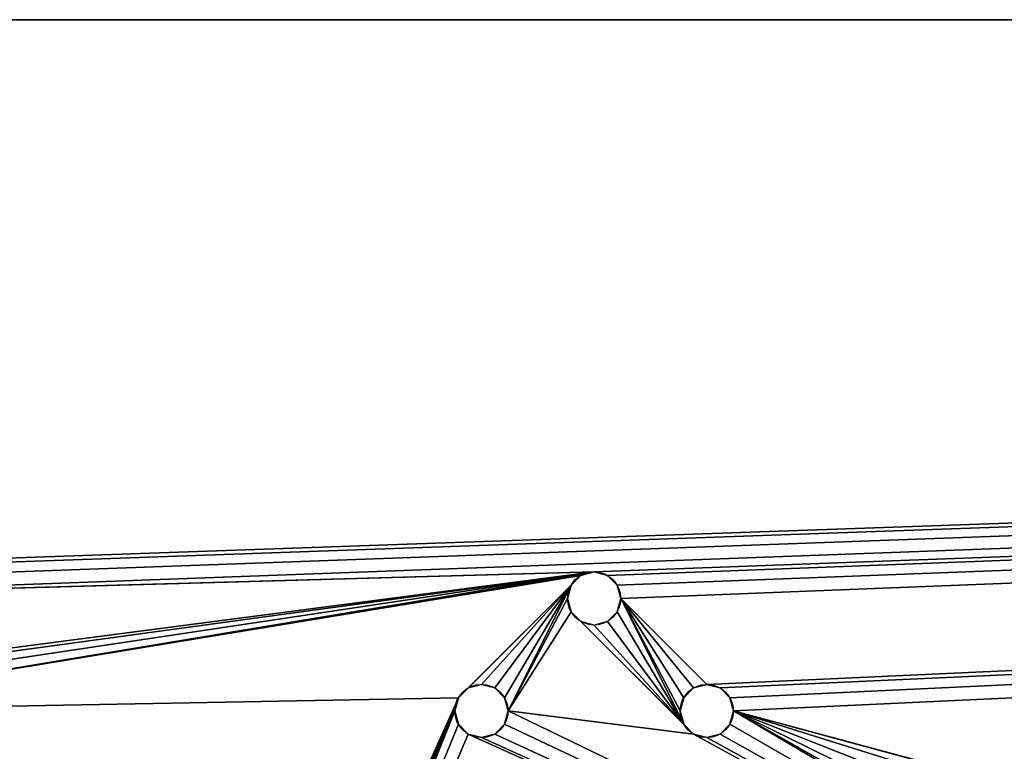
# Model space of a CAD drawing. Extents: x 0 to 185, y 0 to 44.
# Tile 5 of 23: x 12.02 to 23.12, y 35.24 to 43.5. Entities that reach past the tile are written whole.
import ezdxf

# ---------------------------------------------------------------- set-up
doc = ezdxf.new("R2010")
doc.units = 0
doc.header["$MEASUREMENT"] = 0
doc.layers.get('0').update_dxf_attribs({"color": 13, "linetype": 'CONTINUOUS'})

msp = doc.modelspace()

# ---------------------------------------------------------------- linework, layer by layer
for p, q in [((185, 43.5, 0.8), (0, 43.5, 0.8)), ((185, 43.5, -0.8), (0, 43.5, -0.8)), ((18.35, 37.23, 0.8), (18.35, 37.23, -0.8)), ((18.5, 37.27, 0.8), (18.5, 37.27, -0.8)), ((18.65, 37.23, 0.8), (18.65, 37.23, -0.8)), ((18.24, 37.12, 0.8), (18.24, 37.12, -0.8)), ((18.76, 37.12, 0.8), (18.76, 37.12, -0.8)), ((18.2, 36.97, 0.8), (18.2, 36.97, -0.8)), ((18.8, 36.97, 0.8), (18.8, 36.97, -0.8)), ((18.24, 36.82, 0.8), (18.24, 36.82, -0.8)), ((18.76, 36.82, 0.8), (18.76, 36.82, -0.8)), ((18.35, 36.71, 0.8), (18.35, 36.71, -0.8)), ((18.5, 36.67, 0.8), (18.5, 36.67, -0.8)), ((18.65, 36.71, 0.8), (18.65, 36.71, -0.8)), ((17.23, 36, 0.8), (17.23, 36, -0.8)), ((19.77, 36, 0.8), (19.77, 36, -0.8)), ((17.08, 35.96, 0.8), (17.08, 35.96, -0.8)), ((17.38, 35.96, 0.8), (17.38, 35.96, -0.8)), ((19.62, 35.96, 0.8), (19.62, 35.96, -0.8)), ((19.92, 35.96, 0.8), (19.92, 35.96, -0.8)), ((16.97, 35.85, 0.8), (16.97, 35.85, -0.8)), ((17.49, 35.85, 0.8), (17.49, 35.85, -0.8)), ((19.51, 35.85, 0.8), (19.51, 35.85, -0.8)), ((20.03, 35.85, 0.8), (20.03, 35.85, -0.8)), ((16.93, 35.7, 0.8), (16.93, 35.7, -0.8)), ((17.53, 35.7, 0.8), (17.53, 35.7, -0.8)), ((19.47, 35.7, 0.8), (19.47, 35.7, -0.8)), ((20.07, 35.7, 0.8), (20.07, 35.7, -0.8)), ((16.97, 35.55, 0.8), (16.97, 35.55, -0.8)), ((17.49, 35.55, 0.8), (17.49, 35.55, -0.8)), ((19.51, 35.55, 0.8), (19.51, 35.55, -0.8)), ((20.03, 35.55, 0.8), (20.03, 35.55, -0.8)), ((17.08, 35.44, 0.8), (17.08, 35.44, -0.8)), ((17.38, 35.44, 0.8), (17.38, 35.44, -0.8)), ((19.62, 35.44, 0.8), (19.62, 35.44, -0.8)), ((19.92, 35.44, 0.8), (19.92, 35.44, -0.8)), ((17.23, 35.4, 0.8), (17.23, 35.4, -0.8)), ((19.77, 35.4, 0.8), (19.77, 35.4, -0.8))]:
    msp.add_line(p, q)
for centre in [(18.5, 36.97, 0.8), (18.5, 36.97, -0.8), (17.23, 35.7, 0.8), (17.23, 35.7, -0.8), (19.77, 35.7, 0.8), (19.77, 35.7, -0.8)]:
    msp.add_circle(centre, 0.3)

# ---------------------------------------------------------------- meshes
at = {"color": 7}
mesh = msp.add_polyface(dxfattribs=at)
corners = [(16.97, 35.85, 0.8), (9.07, 35.7, 0.8), (11.39, 23.43, 0.8), (11.35, 23.28, 0.8), (11.5, 23.54, 0.8), (11.65, 23.58, 0.8), (11.8, 23.54, 0.8), (11.91, 23.43, 0.8), (11.95, 23.28, 0.8), (16.93, 35.7, 0.8), (0, 12.5, 0.8), (11.39, 23.13, 0.8), (0, 43.5, 0.8), (11.5, 23.02, 0.8), (11.65, 22.98, 0.8), (5.97, 35.55, 0.8), (6.08, 35.44, 0.8), (6.23, 35.4, 0.8), (6.38, 35.44, 0.8), (6.49, 35.55, 0.8), (6.53, 35.7, 0.8), (7.24, 36.82, 0.8), (7.35, 36.71, 0.8), (7.5, 36.67, 0.8), (7.65, 36.71, 0.8), (7.76, 36.82, 0.8), (7.8, 36.97, 0.8), (8.47, 35.7, 0.8), (8.51, 35.55, 0.8), (8.62, 35.44, 0.8), (8.77, 35.4, 0.8), (8.92, 35.44, 0.8), (9.03, 35.55, 0.8), (31.575, 28.898, 0.8), (17.08, 35.44, 0.8), (16.97, 35.55, 0.8), (17.53, 35.7, 0.8), (19.62, 35.44, 0.8), (18.24, 36.82, 0.8), (18.35, 36.71, 0.8), (19.51, 35.55, 0.8), (18.8, 36.97, 0.8), (19.47, 35.7, 0.8)]
mesh.append_faces([[corners[k] for k in face] for face in [(2, 1, 3), (0, 8, 9), (10, 11, 12), (11, 10, 13), (13, 10, 14), (15, 11, 16), (16, 11, 17), (17, 11, 18), (18, 11, 19), (19, 11, 20), (21, 11, 22), (22, 11, 23), (23, 11, 24), (24, 3, 25), (25, 3, 26), (27, 3, 28), (28, 3, 29), (29, 3, 30), (30, 3, 31), (31, 3, 32), (32, 3, 1)]], dxfattribs={"vtx0": -1, "vtx1": -1, "color": 7})
mesh.append_faces([[corners[k] for k in face] for face in [(0, 1, 2), (12, 11, 15), (20, 11, 21), (26, 3, 27), (8, 33, 34), (36, 37, 38)]], dxfattribs={"vtx0": -1, "vtx1": -1, "vtx2": -1, "color": 7})
mesh.append_faces([[corners[k] for k in face] for face in [(0, 2, 4), (0, 4, 5), (0, 5, 6), (0, 6, 7), (0, 7, 8), (24, 11, 3), (8, 34, 35), (8, 35, 9), (39, 37, 40), (41, 40, 42)]], dxfattribs={"vtx0": -1, "vtx2": -1, "color": 7})
mesh = msp.add_polyface(dxfattribs=at)
corners = [(7.5, 37.27, 0.8), (0, 43.5, 0.8), (7.35, 37.23, 0.8), (5.97, 35.85, 0.8), (5.93, 35.7, 0.8), (6.08, 35.96, 0.8), (7.24, 37.12, 0.8), (6.23, 36, 0.8), (6.38, 35.96, 0.8), (6.49, 35.85, 0.8), (6.53, 35.7, 0.8), (7.2, 36.97, 0.8), (18.5, 37.27, 0.8), (7.8, 36.97, 0.8), (8.77, 36, 0.8), (8.62, 35.96, 0.8), (8.51, 35.85, 0.8), (8.47, 35.7, 0.8), (8.92, 35.96, 0.8), (9.03, 35.85, 0.8), (9.07, 35.7, 0.8), (18.35, 37.23, 0.8), (16.97, 35.85, 0.8), (17.08, 35.96, 0.8), (18.24, 37.12, 0.8), (17.23, 36, 0.8), (17.38, 35.96, 0.8), (17.49, 35.85, 0.8), (17.53, 35.7, 0.8), (18.2, 36.97, 0.8), (19.77, 36, 0.8), (18.8, 36.97, 0.8), (19.62, 35.96, 0.8), (19.51, 35.85, 0.8), (19.47, 35.7, 0.8), (5.97, 35.55, 0.8), (7.24, 36.82, 0.8), (18.24, 36.82, 0.8), (19.62, 35.44, 0.8), (18.35, 36.71, 0.8), (19.51, 35.55, 0.8), (18.5, 36.67, 0.8), (18.65, 36.71, 0.8), (18.76, 36.82, 0.8)]
mesh.append_faces([[corners[k] for k in face] for face in [(0, 1, 2), (3, 1, 4), (2, 5, 6), (6, 10, 11), (14, 13, 15), (15, 13, 16), (16, 13, 17), (12, 20, 21), (21, 23, 24), (24, 28, 29), (30, 31, 32), (32, 31, 33), (33, 31, 34), (37, 38, 39), (39, 40, 41), (41, 40, 42), (42, 40, 43), (43, 40, 31)]], dxfattribs={"vtx0": -1, "vtx1": -1, "color": 7})
mesh.append_faces([[corners[k] for k in face] for face in [(2, 1, 3), (12, 13, 14), (21, 20, 22)]], dxfattribs={"vtx0": -1, "vtx1": -1, "vtx2": -1, "color": 7})
mesh.append_faces([[corners[k] for k in face] for face in [(2, 3, 5), (6, 5, 7), (6, 7, 8), (6, 8, 9), (6, 9, 10), (12, 14, 18), (12, 18, 19), (12, 19, 20), (21, 22, 23), (24, 23, 25), (24, 25, 26), (24, 26, 27), (24, 27, 28), (1, 35, 4), (10, 36, 11), (28, 37, 29)]], dxfattribs={"vtx0": -1, "vtx2": -1, "color": 7})
mesh = msp.add_polyface(dxfattribs=at)
corners = [(0, 43.5, 0.8), (7.5, 37.27, 0.8), (185, 43.5, 0.8), (7.65, 37.23, 0.8), (7.76, 37.12, 0.8), (7.8, 36.97, 0.8), (18.5, 37.27, 0.8), (18.65, 37.23, 0.8), (18.76, 37.12, 0.8), (18.8, 36.97, 0.8), (19.77, 36, 0.8), (19.92, 35.96, 0.8), (20.03, 35.85, 0.8), (20.07, 35.7, 0.8), (32.5, 32.35, 0.8), (31.575, 32.102, 0.8), (30.898, 31.425, 0.8), (30.65, 30.5, 0.8), (33.425, 32.102, 0.8), (11.65, 22.98, 0.8), (0, 12.5, 0.8), (167.5, 12.5, 0.8), (11.8, 23.02, 0.8), (11.91, 23.13, 0.8), (11.95, 23.28, 0.8), (32.5, 28.65, 0.8), (31.575, 28.898, 0.8), (17.08, 35.44, 0.8), (17.23, 35.4, 0.8), (17.38, 35.44, 0.8), (17.49, 35.55, 0.8), (17.53, 35.7, 0.8), (19.62, 35.44, 0.8), (19.77, 35.4, 0.8), (19.92, 35.44, 0.8), (20.03, 35.55, 0.8), (30.898, 29.575, 0.8), (33.425, 28.898, 0.8), (34.102, 29.575, 0.8), (34.35, 30.5, 0.8)]
mesh.append_faces([[corners[k] for k in face] for face in [(0, 1, 2), (14, 13, 15), (15, 13, 16), (16, 13, 17), (19, 21, 22), (22, 21, 23), (23, 21, 24), (27, 26, 28), (28, 26, 29), (29, 26, 30), (30, 26, 31), (32, 26, 33), (33, 26, 34), (34, 26, 35), (35, 26, 13), (25, 21, 37), (37, 21, 38), (38, 21, 39)]], dxfattribs={"vtx0": -1, "vtx1": -1, "color": 7})
mesh.append_faces([[corners[k] for k in face] for face in [(2, 5, 6), (2, 9, 10), (2, 13, 14), (24, 21, 25), (31, 26, 32)]], dxfattribs={"vtx0": -1, "vtx1": -1, "vtx2": -1, "color": 7})
mesh.append_faces([[corners[k] for k in face] for face in [(2, 1, 3), (2, 3, 4), (2, 4, 5), (2, 6, 7), (2, 7, 8), (2, 8, 9), (2, 10, 11), (2, 11, 12), (2, 12, 13), (2, 14, 18), (19, 20, 21), (24, 25, 26), (13, 26, 36), (13, 36, 17)]], dxfattribs={"vtx0": -1, "vtx2": -1, "color": 7})
mesh = msp.add_polyface(dxfattribs=at)
corners = [(0, 43.5, -0.8), (5.93, 35.7, -0.8), (0, 12.5, -0.8), (9.07, 35.7, -0.8), (16.97, 35.85, -0.8), (11.39, 23.43, -0.8), (11.35, 23.28, -0.8), (11.5, 23.54, -0.8), (11.65, 23.58, -0.8), (11.8, 23.54, -0.8), (11.91, 23.43, -0.8), (11.95, 23.28, -0.8), (16.93, 35.7, -0.8), (11.65, 22.98, -0.8), (11.5, 23.02, -0.8), (11.39, 23.13, -0.8), (5.97, 35.55, -0.8), (6.08, 35.44, -0.8), (6.23, 35.4, -0.8), (6.38, 35.44, -0.8), (6.49, 35.55, -0.8), (6.53, 35.7, -0.8), (7.24, 36.82, -0.8), (7.35, 36.71, -0.8), (7.5, 36.67, -0.8), (7.65, 36.71, -0.8), (7.76, 36.82, -0.8), (7.8, 36.97, -0.8), (8.47, 35.7, -0.8), (8.51, 35.55, -0.8), (8.62, 35.44, -0.8), (8.77, 35.4, -0.8), (8.92, 35.44, -0.8), (9.03, 35.55, -0.8), (31.575, 28.898, -0.8), (17.08, 35.44, -0.8), (16.97, 35.55, -0.8), (19.62, 35.44, -0.8), (17.53, 35.7, -0.8), (18.24, 36.82, -0.8), (18.35, 36.71, -0.8), (19.51, 35.55, -0.8)]
mesh.append_faces([[corners[k] for k in face] for face in [(0, 1, 2), (5, 4, 7), (7, 4, 8), (8, 4, 9), (9, 4, 10), (10, 4, 11), (13, 2, 14), (14, 2, 15), (16, 2, 1), (15, 25, 6), (35, 11, 36), (36, 11, 12), (37, 40, 41)]], dxfattribs={"vtx0": -1, "vtx1": -1, "color": 7})
mesh.append_faces([[corners[k] for k in face] for face in [(3, 4, 5), (15, 2, 16), (15, 21, 22), (6, 27, 28), (34, 11, 35), (37, 38, 39)]], dxfattribs={"vtx0": -1, "vtx1": -1, "vtx2": -1, "color": 7})
mesh.append_faces([[corners[k] for k in face] for face in [(3, 5, 6), (11, 4, 12), (15, 16, 17), (15, 17, 18), (15, 18, 19), (15, 19, 20), (15, 20, 21), (15, 22, 23), (15, 23, 24), (15, 24, 25), (6, 25, 26), (6, 26, 27), (6, 28, 29), (6, 29, 30), (6, 30, 31), (6, 31, 32), (6, 32, 33), (6, 33, 3)]], dxfattribs={"vtx0": -1, "vtx2": -1, "color": 7})
mesh = msp.add_polyface(dxfattribs=at)
corners = [(5.93, 35.7, -0.8), (0, 43.5, -0.8), (5.97, 35.85, -0.8), (7.35, 37.23, -0.8), (7.5, 37.27, -0.8), (6.08, 35.96, -0.8), (7.24, 37.12, -0.8), (6.23, 36, -0.8), (6.38, 35.96, -0.8), (6.49, 35.85, -0.8), (6.53, 35.7, -0.8), (7.2, 36.97, -0.8), (7.8, 36.97, -0.8), (18.5, 37.27, -0.8), (8.77, 36, -0.8), (8.62, 35.96, -0.8), (8.51, 35.85, -0.8), (8.47, 35.7, -0.8), (8.92, 35.96, -0.8), (9.03, 35.85, -0.8), (9.07, 35.7, -0.8), (18.35, 37.23, -0.8), (16.97, 35.85, -0.8), (17.08, 35.96, -0.8), (18.24, 37.12, -0.8), (17.23, 36, -0.8), (17.38, 35.96, -0.8), (17.49, 35.85, -0.8), (17.53, 35.7, -0.8), (18.2, 36.97, -0.8), (18.8, 36.97, -0.8), (19.77, 36, -0.8), (19.62, 35.96, -0.8), (19.51, 35.85, -0.8), (19.47, 35.7, -0.8), (7.24, 36.82, -0.8), (18.24, 36.82, -0.8), (19.62, 35.44, -0.8), (18.35, 36.71, -0.8), (19.51, 35.55, -0.8), (18.5, 36.67, -0.8), (18.65, 36.71, -0.8), (18.76, 36.82, -0.8)]
mesh.append_faces([[corners[k] for k in face] for face in [(0, 1, 2), (3, 1, 4), (2, 3, 5), (5, 6, 7), (7, 6, 8), (8, 6, 9), (9, 6, 10), (14, 13, 18), (18, 13, 19), (19, 13, 20), (22, 21, 23), (23, 24, 25), (25, 24, 26), (26, 24, 27), (27, 24, 28), (35, 10, 11), (36, 28, 29), (39, 30, 34)]], dxfattribs={"vtx0": -1, "vtx1": -1, "color": 7})
mesh.append_faces([[corners[k] for k in face] for face in [(2, 1, 3), (12, 13, 14), (20, 21, 22)]], dxfattribs={"vtx0": -1, "vtx1": -1, "vtx2": -1, "color": 7})
mesh.append_faces([[corners[k] for k in face] for face in [(5, 3, 6), (10, 6, 11), (12, 14, 15), (12, 15, 16), (12, 16, 17), (20, 13, 21), (23, 21, 24), (28, 24, 29), (30, 31, 32), (30, 32, 33), (30, 33, 34), (37, 36, 38), (39, 38, 40), (39, 40, 41), (39, 41, 42), (39, 42, 30)]], dxfattribs={"vtx0": -1, "vtx2": -1, "color": 7})
mesh = msp.add_polyface(dxfattribs=at)
corners = [(7.5, 37.27, -0.8), (0, 43.5, -0.8), (185, 43.5, -0.8), (7.65, 37.23, -0.8), (7.76, 37.12, -0.8), (7.8, 36.97, -0.8), (18.5, 37.27, -0.8), (18.65, 37.23, -0.8), (18.76, 37.12, -0.8), (18.8, 36.97, -0.8), (19.77, 36, -0.8), (19.92, 35.96, -0.8), (20.03, 35.85, -0.8), (20.07, 35.7, -0.8), (32.5, 32.35, -0.8), (31.575, 32.102, -0.8), (30.898, 31.425, -0.8), (30.65, 30.5, -0.8), (33.425, 32.102, -0.8), (0, 12.5, -0.8), (11.65, 22.98, -0.8), (167.5, 12.5, -0.8), (11.8, 23.02, -0.8), (11.91, 23.13, -0.8), (11.95, 23.28, -0.8), (32.5, 28.65, -0.8), (31.575, 28.898, -0.8), (17.08, 35.44, -0.8), (17.23, 35.4, -0.8), (17.38, 35.44, -0.8), (17.49, 35.55, -0.8), (17.53, 35.7, -0.8), (19.62, 35.44, -0.8), (19.77, 35.4, -0.8), (19.92, 35.44, -0.8), (20.03, 35.55, -0.8), (30.898, 29.575, -0.8), (33.425, 28.898, -0.8), (34.102, 29.575, -0.8), (34.35, 30.5, -0.8)]
mesh.append_faces([[corners[k] for k in face] for face in [(0, 2, 3), (3, 2, 4), (4, 2, 5), (6, 2, 7), (7, 2, 8), (8, 2, 9), (10, 2, 11), (11, 2, 12), (12, 2, 13), (14, 2, 18), (19, 20, 21), (25, 24, 26), (26, 13, 36), (36, 13, 17)]], dxfattribs={"vtx0": -1, "vtx1": -1, "color": 7})
mesh.append_faces([[corners[k] for k in face] for face in [(5, 2, 6), (9, 2, 10), (13, 2, 14), (21, 24, 25), (26, 31, 32)]], dxfattribs={"vtx0": -1, "vtx1": -1, "vtx2": -1, "color": 7})
mesh.append_faces([[corners[k] for k in face] for face in [(0, 1, 2), (13, 14, 15), (13, 15, 16), (13, 16, 17), (21, 20, 22), (21, 22, 23), (21, 23, 24), (26, 27, 28), (26, 28, 29), (26, 29, 30), (26, 30, 31), (26, 32, 33), (26, 33, 34), (26, 34, 35), (26, 35, 13), (21, 25, 37), (21, 37, 38), (21, 38, 39)]], dxfattribs={"vtx0": -1, "vtx2": -1, "color": 7})
at = {"color": 244}
mesh = msp.add_polyface(dxfattribs=at)
corners = [(0, 43.5, 0.8), (185, 43.5, -0.8), (0, 43.5, -0.8), (185, 43.5, 0.8)]
mesh.append_faces([[corners[k] for k in face] for face in [(0, 1, 2), (1, 0, 3)]], dxfattribs={"vtx0": -1, "color": 244})
at = {"color": 9}
mesh = msp.add_polyface(dxfattribs=at)
corners = [(18.35, 37.23, -0.8), (18.24, 37.12, 0.8), (18.24, 37.12, -0.8), (18.35, 37.23, 0.8)]
mesh.append_faces([[corners[k] for k in face] for face in [(0, 1, 2), (1, 0, 3)]], dxfattribs={"vtx0": -1, "color": 9})
mesh = msp.add_polyface(dxfattribs=at)
corners = [(18.5, 37.27, 0.8), (18.35, 37.23, -0.8), (18.5, 37.27, -0.8), (18.35, 37.23, 0.8)]
mesh.append_faces([[corners[k] for k in face] for face in [(0, 1, 2), (1, 0, 3)]], dxfattribs={"vtx0": -1, "color": 9})
mesh = msp.add_polyface(dxfattribs=at)
corners = [(18.65, 37.23, 0.8), (18.5, 37.27, -0.8), (18.65, 37.23, -0.8), (18.5, 37.27, 0.8)]
mesh.append_faces([[corners[k] for k in face] for face in [(0, 1, 2), (1, 0, 3)]], dxfattribs={"vtx0": -1, "color": 9})
mesh = msp.add_polyface(dxfattribs=at)
corners = [(18.65, 37.23, 0.8), (18.76, 37.12, -0.8), (18.76, 37.12, 0.8), (18.65, 37.23, -0.8)]
mesh.append_faces([[corners[k] for k in face] for face in [(0, 1, 2), (1, 0, 3)]], dxfattribs={"vtx0": -1, "color": 9})
mesh = msp.add_polyface(dxfattribs=at)
corners = [(18.24, 37.12, -0.8), (18.2, 36.97, 0.8), (18.2, 36.97, -0.8), (18.24, 37.12, 0.8)]
mesh.append_faces([[corners[k] for k in face] for face in [(0, 1, 2), (1, 0, 3)]], dxfattribs={"vtx0": -1, "color": 9})
mesh = msp.add_polyface(dxfattribs=at)
corners = [(18.76, 37.12, 0.8), (18.8, 36.97, -0.8), (18.8, 36.97, 0.8), (18.76, 37.12, -0.8)]
mesh.append_faces([[corners[k] for k in face] for face in [(0, 1, 2), (1, 0, 3)]], dxfattribs={"vtx0": -1, "color": 9})
mesh = msp.add_polyface(dxfattribs=at)
corners = [(18.2, 36.97, -0.8), (18.24, 36.82, 0.8), (18.24, 36.82, -0.8), (18.2, 36.97, 0.8)]
mesh.append_faces([[corners[k] for k in face] for face in [(0, 1, 2), (1, 0, 3)]], dxfattribs={"vtx0": -1, "color": 9})
mesh = msp.add_polyface(dxfattribs=at)
corners = [(18.8, 36.97, 0.8), (18.76, 36.82, -0.8), (18.76, 36.82, 0.8), (18.8, 36.97, -0.8)]
mesh.append_faces([[corners[k] for k in face] for face in [(0, 1, 2), (1, 0, 3)]], dxfattribs={"vtx0": -1, "color": 9})
mesh = msp.add_polyface(dxfattribs=at)
corners = [(18.24, 36.82, -0.8), (18.35, 36.71, 0.8), (18.35, 36.71, -0.8), (18.24, 36.82, 0.8)]
mesh.append_faces([[corners[k] for k in face] for face in [(0, 1, 2), (1, 0, 3)]], dxfattribs={"vtx0": -1, "color": 9})
mesh = msp.add_polyface(dxfattribs=at)
corners = [(18.76, 36.82, 0.8), (18.65, 36.71, -0.8), (18.65, 36.71, 0.8), (18.76, 36.82, -0.8)]
mesh.append_faces([[corners[k] for k in face] for face in [(0, 1, 2), (1, 0, 3)]], dxfattribs={"vtx0": -1, "color": 9})
mesh = msp.add_polyface(dxfattribs=at)
corners = [(18.35, 36.71, 0.8), (18.5, 36.67, -0.8), (18.35, 36.71, -0.8), (18.5, 36.67, 0.8)]
mesh.append_faces([[corners[k] for k in face] for face in [(0, 1, 2), (1, 0, 3)]], dxfattribs={"vtx0": -1, "color": 9})
mesh = msp.add_polyface(dxfattribs=at)
corners = [(18.5, 36.67, 0.8), (18.65, 36.71, -0.8), (18.5, 36.67, -0.8), (18.65, 36.71, 0.8)]
mesh.append_faces([[corners[k] for k in face] for face in [(0, 1, 2), (1, 0, 3)]], dxfattribs={"vtx0": -1, "color": 9})
mesh = msp.add_polyface(dxfattribs=at)
corners = [(17.23, 36, 0.8), (17.08, 35.96, -0.8), (17.23, 36, -0.8), (17.08, 35.96, 0.8)]
mesh.append_faces([[corners[k] for k in face] for face in [(0, 1, 2), (1, 0, 3)]], dxfattribs={"vtx0": -1, "color": 9})
mesh = msp.add_polyface(dxfattribs=at)
corners = [(17.38, 35.96, 0.8), (17.23, 36, -0.8), (17.38, 35.96, -0.8), (17.23, 36, 0.8)]
mesh.append_faces([[corners[k] for k in face] for face in [(0, 1, 2), (1, 0, 3)]], dxfattribs={"vtx0": -1, "color": 9})
mesh = msp.add_polyface(dxfattribs=at)
corners = [(19.77, 36, 0.8), (19.62, 35.96, -0.8), (19.77, 36, -0.8), (19.62, 35.96, 0.8)]
mesh.append_faces([[corners[k] for k in face] for face in [(0, 1, 2), (1, 0, 3)]], dxfattribs={"vtx0": -1, "color": 9})
mesh = msp.add_polyface(dxfattribs=at)
corners = [(19.92, 35.96, 0.8), (19.77, 36, -0.8), (19.92, 35.96, -0.8), (19.77, 36, 0.8)]
mesh.append_faces([[corners[k] for k in face] for face in [(0, 1, 2), (1, 0, 3)]], dxfattribs={"vtx0": -1, "color": 9})
mesh = msp.add_polyface(dxfattribs=at)
corners = [(17.08, 35.96, -0.8), (16.97, 35.85, 0.8), (16.97, 35.85, -0.8), (17.08, 35.96, 0.8)]
mesh.append_faces([[corners[k] for k in face] for face in [(0, 1, 2), (1, 0, 3)]], dxfattribs={"vtx0": -1, "color": 9})
mesh = msp.add_polyface(dxfattribs=at)
corners = [(17.38, 35.96, 0.8), (17.49, 35.85, -0.8), (17.49, 35.85, 0.8), (17.38, 35.96, -0.8)]
mesh.append_faces([[corners[k] for k in face] for face in [(0, 1, 2), (1, 0, 3)]], dxfattribs={"vtx0": -1, "color": 9})
mesh = msp.add_polyface(dxfattribs=at)
corners = [(19.62, 35.96, -0.8), (19.51, 35.85, 0.8), (19.51, 35.85, -0.8), (19.62, 35.96, 0.8)]
mesh.append_faces([[corners[k] for k in face] for face in [(0, 1, 2), (1, 0, 3)]], dxfattribs={"vtx0": -1, "color": 9})
mesh = msp.add_polyface(dxfattribs=at)
corners = [(19.92, 35.96, 0.8), (20.03, 35.85, -0.8), (20.03, 35.85, 0.8), (19.92, 35.96, -0.8)]
mesh.append_faces([[corners[k] for k in face] for face in [(0, 1, 2), (1, 0, 3)]], dxfattribs={"vtx0": -1, "color": 9})
mesh = msp.add_polyface(dxfattribs=at)
corners = [(16.97, 35.85, -0.8), (16.93, 35.7, 0.8), (16.93, 35.7, -0.8), (16.97, 35.85, 0.8)]
mesh.append_faces([[corners[k] for k in face] for face in [(0, 1, 2), (1, 0, 3)]], dxfattribs={"vtx0": -1, "color": 9})
mesh = msp.add_polyface(dxfattribs=at)
corners = [(17.49, 35.85, 0.8), (17.53, 35.7, -0.8), (17.53, 35.7, 0.8), (17.49, 35.85, -0.8)]
mesh.append_faces([[corners[k] for k in face] for face in [(0, 1, 2), (1, 0, 3)]], dxfattribs={"vtx0": -1, "color": 9})
mesh = msp.add_polyface(dxfattribs=at)
corners = [(19.51, 35.85, -0.8), (19.47, 35.7, 0.8), (19.47, 35.7, -0.8), (19.51, 35.85, 0.8)]
mesh.append_faces([[corners[k] for k in face] for face in [(0, 1, 2), (1, 0, 3)]], dxfattribs={"vtx0": -1, "color": 9})
mesh = msp.add_polyface(dxfattribs=at)
corners = [(20.03, 35.85, 0.8), (20.07, 35.7, -0.8), (20.07, 35.7, 0.8), (20.03, 35.85, -0.8)]
mesh.append_faces([[corners[k] for k in face] for face in [(0, 1, 2), (1, 0, 3)]], dxfattribs={"vtx0": -1, "color": 9})
mesh = msp.add_polyface(dxfattribs=at)
corners = [(16.93, 35.7, -0.8), (16.97, 35.55, 0.8), (16.97, 35.55, -0.8), (16.93, 35.7, 0.8)]
mesh.append_faces([[corners[k] for k in face] for face in [(0, 1, 2), (1, 0, 3)]], dxfattribs={"vtx0": -1, "color": 9})
mesh = msp.add_polyface(dxfattribs=at)
corners = [(17.53, 35.7, 0.8), (17.49, 35.55, -0.8), (17.49, 35.55, 0.8), (17.53, 35.7, -0.8)]
mesh.append_faces([[corners[k] for k in face] for face in [(0, 1, 2), (1, 0, 3)]], dxfattribs={"vtx0": -1, "color": 9})
mesh = msp.add_polyface(dxfattribs=at)
corners = [(19.47, 35.7, -0.8), (19.51, 35.55, 0.8), (19.51, 35.55, -0.8), (19.47, 35.7, 0.8)]
mesh.append_faces([[corners[k] for k in face] for face in [(0, 1, 2), (1, 0, 3)]], dxfattribs={"vtx0": -1, "color": 9})
mesh = msp.add_polyface(dxfattribs=at)
corners = [(20.07, 35.7, 0.8), (20.03, 35.55, -0.8), (20.03, 35.55, 0.8), (20.07, 35.7, -0.8)]
mesh.append_faces([[corners[k] for k in face] for face in [(0, 1, 2), (1, 0, 3)]], dxfattribs={"vtx0": -1, "color": 9})
mesh = msp.add_polyface(dxfattribs=at)
corners = [(16.97, 35.55, -0.8), (17.08, 35.44, 0.8), (17.08, 35.44, -0.8), (16.97, 35.55, 0.8)]
mesh.append_faces([[corners[k] for k in face] for face in [(0, 1, 2), (1, 0, 3)]], dxfattribs={"vtx0": -1, "color": 9})
mesh = msp.add_polyface(dxfattribs=at)
corners = [(17.49, 35.55, 0.8), (17.38, 35.44, -0.8), (17.38, 35.44, 0.8), (17.49, 35.55, -0.8)]
mesh.append_faces([[corners[k] for k in face] for face in [(0, 1, 2), (1, 0, 3)]], dxfattribs={"vtx0": -1, "color": 9})
mesh = msp.add_polyface(dxfattribs=at)
corners = [(19.51, 35.55, -0.8), (19.62, 35.44, 0.8), (19.62, 35.44, -0.8), (19.51, 35.55, 0.8)]
mesh.append_faces([[corners[k] for k in face] for face in [(0, 1, 2), (1, 0, 3)]], dxfattribs={"vtx0": -1, "color": 9})
mesh = msp.add_polyface(dxfattribs=at)
corners = [(20.03, 35.55, 0.8), (19.92, 35.44, -0.8), (19.92, 35.44, 0.8), (20.03, 35.55, -0.8)]
mesh.append_faces([[corners[k] for k in face] for face in [(0, 1, 2), (1, 0, 3)]], dxfattribs={"vtx0": -1, "color": 9})
mesh = msp.add_polyface(dxfattribs=at)
corners = [(17.08, 35.44, 0.8), (17.23, 35.4, -0.8), (17.08, 35.44, -0.8), (17.23, 35.4, 0.8)]
mesh.append_faces([[corners[k] for k in face] for face in [(0, 1, 2), (1, 0, 3)]], dxfattribs={"vtx0": -1, "color": 9})
mesh = msp.add_polyface(dxfattribs=at)
corners = [(17.23, 35.4, 0.8), (17.38, 35.44, -0.8), (17.23, 35.4, -0.8), (17.38, 35.44, 0.8)]
mesh.append_faces([[corners[k] for k in face] for face in [(0, 1, 2), (1, 0, 3)]], dxfattribs={"vtx0": -1, "color": 9})
mesh = msp.add_polyface(dxfattribs=at)
corners = [(19.62, 35.44, 0.8), (19.77, 35.4, -0.8), (19.62, 35.44, -0.8), (19.77, 35.4, 0.8)]
mesh.append_faces([[corners[k] for k in face] for face in [(0, 1, 2), (1, 0, 3)]], dxfattribs={"vtx0": -1, "color": 9})
mesh = msp.add_polyface(dxfattribs=at)
corners = [(19.77, 35.4, 0.8), (19.92, 35.44, -0.8), (19.77, 35.4, -0.8), (19.92, 35.44, 0.8)]
mesh.append_faces([[corners[k] for k in face] for face in [(0, 1, 2), (1, 0, 3)]], dxfattribs={"vtx0": -1, "color": 9})

doc.saveas('drawing.dxf')
